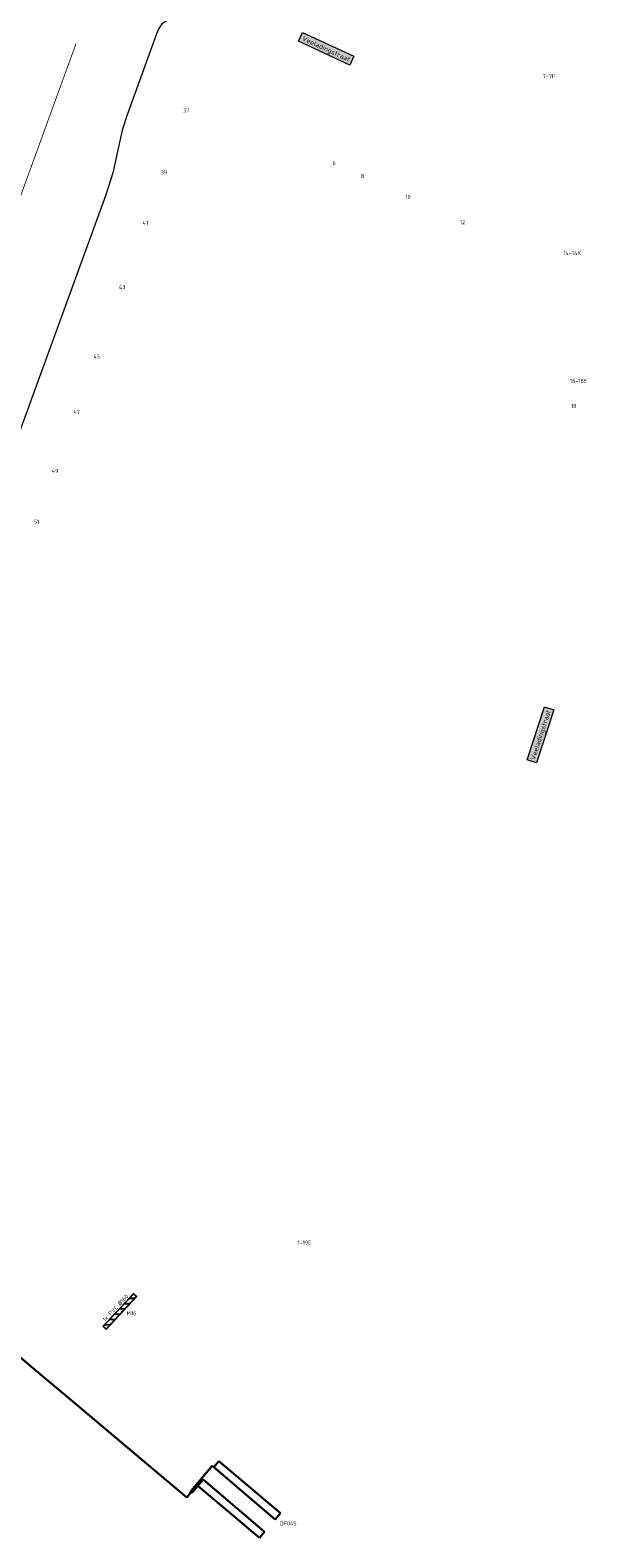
# Model space of a CAD drawing. Header units: metres. Extents: x 196669 to 197699, y 355514 to 356669.
# Tile 13 of 20: x 197223 to 197292, y 355622 to 355809. Entities that reach past the tile are written whole.
import ezdxf
from ezdxf.enums import TextEntityAlignment as Align
from ezdxf.lldxf.tags import DXFTag

# ---------------------------------------------------------------- set-up
doc = ezdxf.new("R2010")
doc.units = ezdxf.units.M
doc.linetypes.add('VW-1-3_STREEP', pattern=[4, 1, -3])
for name, color, linetype, lineweight in [('B-WE-KL-DATA_KOPPELKABEL_GLASVEZEL-G', 104, 'KL-GLASVEZEL-N', 20), ('B-WE-KL-MANTELBUIS-T25', 7, 'Continuous', 25), ('B-WE-OG-BEBOUWING_HUISNUMMER-T35', 252, 'Continuous', 9), ('B-WE-OG-BEBOUWING_STRAATNAAM-T35', 7, 'Continuous', 9), ('B-WE-VW-MARKERING_LANGS_STREEP_13_010-G', 252, 'VW-1-3_STREEP', 18), ('N-WE-KL-VRI_KABEL-G', 30, 'Continuous', 30), ('N-WE-KL-VRI_UITSLIJPER-G', 130, 'Continuous', 30), ('N-WE-VW-VRI_DETECTIELUS-G', 3, 'Continuous', 30), ('N-WE-VW-VRI_DETECTIELUS-T25', 7, 'Continuous', 30), ('V-WE-KL-MANTELBUIS-G', 1, 'Continuous', 25), ('V-WE-KL-MANTELBUIS-T25', 1, 'Continuous', 25)]:
    doc.layers.add(name, color=color, linetype=linetype, lineweight=lineweight)
doc.styles.add('NLCS-ISO-M200-T25', font='NLCS-ISO.ttf', dxfattribs={"height": 0.5})
doc.styles.add('NLCS-ISO-M200-T30', font='NLCS-ISO.ttf', dxfattribs={"height": 0.6})
doc.styles.get("Standard").update_dxf_attribs({"font": 'Microsoft JhengHei.ttf'})
tags = doc.linetypes.add('KL-GLASVEZEL-N', pattern='A,4,-1,[101,NLCS.SHX,S=0.5,R=0,X=0,Y=0],-1,4,-1,["G",Standard,S=1,R=0,X=-0.25,Y=-0.5],-1.5', length=12.5).pattern_tags.tags
tags[18] = DXFTag(74, 10)

msp = doc.modelspace()

# ---------------------------------------------------------------- hatches: boundary and pattern name
at = {"layer": 'V-WE-KL-MANTELBUIS-G'}
h = msp.add_hatch(dxfattribs=at)
h.set_pattern_fill('ANSI31', color=256, scale=0.2, angle=316.99351676)
h.paths.add_polyline_path([(197232.641, 355648.179), (197236.395, 355652.204), (197236.029, 355652.546), (197232.275, 355648.521)])

# ---------------------------------------------------------------- linework, layer by layer
at = {"layer": 'B-WE-KL-DATA_KOPPELKABEL_GLASVEZEL-G', "ltscale": 0.2, "flags": 128}
msp.add_lwpolyline([(197205.13, 355706.976), (197205.136, 355710.249), (197205.405, 355711.806), (197205.842, 355714.341), (197207.032, 355718.437), (197207.474, 355720.082), (197232.586, 355788.87), (197233.536, 355791.867), (197234.224, 355794.924), (197234.706, 355797.171), (197235.225, 355798.819), (197239.03, 355809.337), (197239.615, 355810.274), (197240.564, 355810.907, 0.1588468), (197240.756, 355811.15), (197243.459, 355818.497, 0.1911488), (197243.448, 355818.866), (197243.271, 355819.274), (197243.293, 355819.665, -0.0722563), (197243.322, 355819.806), (197251.008, 355841.184), (197274.004, 355904.565, 0.4128613), (197273.706, 355905.205), (197270.808, 355906.272)], format="xyb", dxfattribs=at)
at = {"layer": 'B-WE-VW-MARKERING_LANGS_STREEP_13_010-G', "const_width": 0.1, "flags": 128}
msp.add_lwpolyline([(197228.875, 355807.682), (197217.706, 355776.962), (197206.261, 355745.48), (197205.237, 355742.858)], dxfattribs=at)
at = {"layer": 'N-WE-KL-VRI_KABEL-G'}
for p, q in [((197227.215, 355640.271), (197242.628, 355627.26)), ((197242.628, 355627.26), (197243.112, 355627.833))]:
    msp.add_line(p, q, dxfattribs=at)
msp.add_lwpolyline([(197207.528, 355655.42, 0.0025571), (197208.373, 355654.404), (197219.554, 355646.696), (197224.732, 355642.332), (197227.221, 355640.266)], format="xyb", dxfattribs=at)
at = {"layer": 'N-WE-KL-VRI_KABEL-G', "flags": 128}
msp.add_lwpolyline([(197243.178, 355628.105), (197243.112, 355627.833), (197243.369, 355627.943)], dxfattribs=at)
at = {"layer": 'N-WE-KL-VRI_UITSLIJPER-G'}
for p, q in [((197243.178, 355628.105), (197245.792, 355631.194)), ((197245.792, 355631.194), (197245.989, 355631.027)), ((197243.369, 355627.943), (197244.025, 355628.718))]:
    msp.add_line(p, q, dxfattribs=at)
at = {"layer": 'N-WE-VW-VRI_DETECTIELUS-G'}
for p, q in [((197246.636, 355631.789), (197245.989, 355631.027)), ((197254.258, 355625.315), (197246.636, 355631.789)), ((197245.989, 355631.027), (197253.61, 355624.553)), ((197244.025, 355628.718), (197244.671, 355629.482)), ((197251.66, 355622.26), (197244.025, 355628.718)), ((197244.671, 355629.482), (197252.305, 355623.023)), ((197253.61, 355624.553), (197254.258, 355625.315)), ((197252.305, 355623.023), (197251.66, 355622.26))]:
    msp.add_line(p, q, dxfattribs=at)
at = {"layer": 'V-WE-KL-MANTELBUIS-G', "flags": 128}
msp.add_lwpolyline([(197232.641, 355648.179), (197236.395, 355652.204), (197236.029, 355652.546), (197232.275, 355648.521)], close=True, dxfattribs=at)

# ---------------------------------------------------------------- texts
at = {"layer": 'B-WE-OG-BEBOUWING_HUISNUMMER-T35', "style": 'NLCS-ISO-M200-T25'}
for s, p in [('7-7F', (197287.578, 355803.679)), ('37', (197242.566, 355799.458)), ('6', (197260.92, 355792.916)), ('39', (197239.804, 355791.763)), ('8', (197264.437, 355791.295)), ('10', (197270.097, 355788.685)), ('41', (197237.514, 355785.481)), ('12', (197276.85, 355785.571)), ('14-14K', (197290.466, 355781.736)), ('43', (197234.61, 355777.513)), ('45', (197231.474, 355768.908)), ('16-16E', (197291.245, 355765.872)), ('18', (197290.659, 355762.758)), ('47', (197228.963, 355762.018)), ('49', (197226.298, 355754.704)), ('51', (197223.993, 355748.381)), ('1-19E', (197257.236, 355658.906))]:
    msp.add_text(s, height=0.5, dxfattribs=at).set_placement(p, align=Align.MIDDLE)
at = {"layer": 'B-WE-OG-BEBOUWING_STRAATNAAM-T35', "char_height": 0.6, "attachment_point": 2, "style": 'NLCS-ISO-M200-T30', "bg_fill": 17, "box_fill_scale": 1.5, "bg_fill_color": 256, "bg_fill_true_color": 14737364, "bg_fill_transparency": 0}
for insert, width, rotation in [((197260.066, 355807.364), 6.44607, 335.2), ((197286.257, 355722.021), 6.31208, 71.9)]:
    msp.add_mtext('Veeladingstraat', dxfattribs=dict(at, insert=insert, width=width, rotation=rotation))

# ---------------------------------------------------------------- next in the draw order: texts
at = {"layer": 'B-WE-KL-MANTELBUIS-T25', "insert": (197232.153, 355649.413), "char_height": 0.5, "width": 4.01916, "attachment_point": 1, "rotation": 47, "style": 'NLCS-ISO-M200-T25', "bg_fill": 3, "box_fill_scale": 1.2, "bg_fill_color": 256, "bg_fill_transparency": 0}
msp.add_mtext('1x PVC %%C160', dxfattribs=at)
at = {"layer": 'N-WE-VW-VRI_DETECTIELUS-T25', "insert": (197255.23, 355624.296), "char_height": 0.5, "attachment_point": 2, "style": 'NLCS-ISO-M200-T25', "bg_fill": 3, "box_fill_scale": 1.2, "bg_fill_color": 256, "bg_fill_transparency": 0}
msp.add_mtext('DF045', dxfattribs=at)

# ---------------------------------------------------------------- next in the draw order: texts
at = {"layer": 'V-WE-KL-MANTELBUIS-T25', "insert": (197235.17, 355650.381), "char_height": 0.5, "width": 0.64381, "attachment_point": 1, "style": 'NLCS-ISO-M200-T25', "bg_fill": 3, "box_fill_scale": 1.2, "bg_fill_color": 256, "bg_fill_transparency": 0}
msp.add_mtext('M16', dxfattribs=at)

doc.saveas('drawing.dxf')
